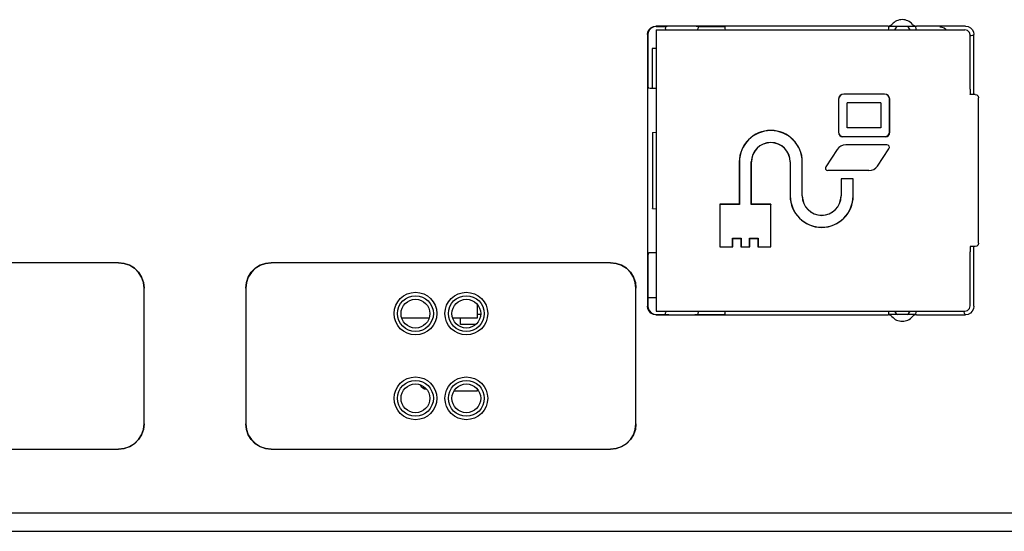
# Model space of a CAD drawing. Extents: x 29 to 410, y 35 to 287.
# Tile 14 of 30: x 111.72 to 117.52, y 152.77 to 155.79. Entities that reach past the tile are written whole.
import ezdxf

# ---------------------------------------------------------------- set-up
doc = ezdxf.new("R2010")
doc.units = 0
doc.header["$LTSCALE"] = 23.1
doc.layers.get('0').update_dxf_attribs({"linetype": 'CONTINUOUS'})
doc.layers.add('ALL_AXIS', color=7, linetype='CONTINUOUS')
doc.layers.add('ALL_FEATURES', color=7, linetype='CONTINUOUS')

msp = doc.modelspace()

# ---------------------------------------------------------------- linework, layer by layer
at = {"color": 7, "linetype": 'CONTINUOUS'}
for p, q in [((115.4721, 155.6177), (115.4471, 155.6177)), ((115.4471, 155.6177), (115.4471, 155.3835))]:
    msp.add_line(p, q, dxfattribs=at)
at = {"layer": 'ALL_AXIS', "color": 7, "linetype": 'CONTINUOUS'}
for p, q in [((115.4221, 154.1477), (115.4721, 154.1477)), ((114.4371, 154.0477), (114.4171, 154.0477))]:
    msp.add_line(p, q, dxfattribs=at)
for centre, radius, start, end in [((116.9221, 155.7077), 0.05, 125.43105, 156.42182), ((116.9221, 155.7077), 0.05, 23.57818, 54.56895), ((116.9221, 154.0877), 0.05, 203.57818, 234.56895), ((116.9221, 154.0877), 0.05, 305.43105, 336.42182), ((114.1171, 153.6477), 0.04, 203.46218, 270)]:
    msp.add_arc(centre, radius, start, end, dxfattribs=at)
at = {"layer": 'ALL_FEATURES', "color": 7, "linetype": 'CONTINUOUS'}
for p, q in [((116.8388, 155.7496), (115.4701, 155.7496)), ((115.472, 155.7477), (115.5261, 155.7477)), ((115.5361, 155.7482), (115.5261, 155.7477)), ((115.5261, 155.7477), (115.5261, 155.7376)), ((115.718, 155.7477), (115.708, 155.7482)), ((115.718, 155.7477), (115.8721, 155.7477)), ((115.718, 155.7477), (115.718, 155.7376)), ((115.8773, 155.7459), (115.8721, 155.7477)), ((116.8418, 155.7459), (116.841, 155.7432)), ((116.8418, 155.7459), (116.8471, 155.7477)), ((116.9971, 155.7477), (116.8471, 155.7477)), ((117.0023, 155.7459), (116.9971, 155.7477)), ((117.2947, 155.7496), (117.0053, 155.7496)), ((117.1429, 155.7459), (117.1479, 155.7457)), ((117.1479, 155.7457), (117.1562, 155.7442)), ((115.4201, 155.6996), (115.4201, 154.0957)), ((115.4221, 155.6977), (115.4221, 155.3977)), ((115.4721, 155.7277), (117.292, 155.7277)), ((115.4721, 155.7277), (115.4721, 154.0677)), ((115.5276, 155.7301), (115.5261, 155.7376)), ((115.5293, 155.7277), (115.5276, 155.7301)), ((117.3221, 155.3772), (117.3221, 155.6977)), ((117.3447, 155.3468), (117.3447, 155.6996)), ((115.4261, 155.3856), (115.4221, 155.3977)), ((116.8171, 155.3485), (116.5771, 155.3485)), ((116.8171, 155.3477), (116.5771, 155.3477)), ((117.3229, 155.3468), (117.3226, 155.3472)), ((117.3521, 155.3468), (117.3229, 155.3468)), ((117.3521, 155.3468), (117.3621, 155.3441)), ((116.5462, 155.3177), (116.5462, 155.1227)), ((116.5471, 155.3177), (116.5471, 155.1227)), ((116.7962, 155.2968), (116.5979, 155.2968)), ((116.5979, 155.1485), (116.5979, 155.2968)), ((116.7962, 155.2968), (116.7962, 155.1485)), ((116.8471, 155.1227), (116.8471, 155.3177)), ((116.8479, 155.1227), (116.8479, 155.3177)), ((117.3721, 154.4685), (117.3721, 155.3268)), ((115.4488, 155.1212), (115.4488, 154.6742)), ((115.4489, 155.1212), (115.4493, 155.1213)), ((115.4493, 155.1213), (115.4721, 155.1235)), ((116.7962, 155.1485), (116.5979, 155.1485)), ((116.5721, 155.0977), (116.8221, 155.0977)), ((116.8221, 155.0968), (116.5721, 155.0968)), ((116.8312, 155.0485), (116.5895, 155.0485)), ((116.5389, 155.0214), (116.4712, 154.9199)), ((116.7759, 154.9239), (116.8436, 155.0254)), ((115.9612, 154.9477), (115.9612, 154.6985)), ((115.9621, 154.9477), (115.9621, 154.6977)), ((116.0321, 154.6977), (116.0321, 154.9477)), ((116.0329, 154.6985), (116.0329, 154.9477)), ((116.2612, 154.9477), (116.2612, 154.7477)), ((116.2621, 154.9477), (116.2621, 154.7477)), ((116.3321, 154.7477), (116.3321, 154.9477)), ((116.3329, 154.7477), (116.3329, 154.9477)), ((116.7253, 154.8968), (116.4836, 154.8968)), ((116.6329, 154.8485), (116.5612, 154.8485)), ((116.5612, 154.8485), (116.5621, 154.8477)), ((116.5612, 154.8485), (116.5612, 154.7477)), ((116.6321, 154.8477), (116.5621, 154.8477)), ((116.5621, 154.8477), (116.5621, 154.7477)), ((116.6329, 154.8485), (116.6321, 154.8477)), ((116.6321, 154.7477), (116.6321, 154.8477)), ((116.6329, 154.7477), (116.6329, 154.8485)), ((115.9612, 154.6985), (115.8462, 154.6985)), ((115.8462, 154.6985), (115.8471, 154.6977)), ((115.8462, 154.6985), (115.8462, 154.4468)), ((115.9621, 154.6977), (115.8471, 154.6977)), ((115.8471, 154.6977), (115.8471, 154.4477)), ((115.9612, 154.6985), (115.9621, 154.6977)), ((116.0329, 154.6985), (116.0321, 154.6977)), ((116.1471, 154.6977), (116.0321, 154.6977)), ((116.1479, 154.6985), (116.0329, 154.6985)), ((116.1479, 154.6985), (116.1471, 154.6977)), ((116.1471, 154.4477), (116.1471, 154.6977)), ((116.1479, 154.4468), (116.1479, 154.6985)), ((115.4493, 154.6741), (115.4489, 154.6742)), ((115.4493, 154.6741), (115.4721, 154.6718)), ((115.9221, 154.4977), (115.9721, 154.4977)), ((115.9229, 154.4968), (115.9221, 154.4977)), ((115.9221, 154.4477), (115.9221, 154.4977)), ((115.9229, 154.4968), (115.9712, 154.4968)), ((115.9229, 154.4468), (115.9229, 154.4968)), ((115.9712, 154.4968), (115.9721, 154.4977)), ((115.9712, 154.4968), (115.9712, 154.4468)), ((115.9721, 154.4977), (115.9721, 154.4477)), ((116.0221, 154.4977), (116.0721, 154.4977)), ((116.0229, 154.4968), (116.0221, 154.4977)), ((116.0221, 154.4477), (116.0221, 154.4977)), ((116.0229, 154.4968), (116.0712, 154.4968)), ((116.0229, 154.4468), (116.0229, 154.4968)), ((116.0712, 154.4968), (116.0721, 154.4977)), ((116.0712, 154.4968), (116.0712, 154.4468)), ((116.0721, 154.4977), (116.0721, 154.4477)), ((115.4261, 154.4098), (115.4221, 154.3977)), ((115.8462, 154.4468), (115.8471, 154.4477)), ((115.8462, 154.4468), (115.9229, 154.4468)), ((115.8471, 154.4477), (115.9221, 154.4477)), ((115.9229, 154.4468), (115.9221, 154.4477)), ((115.9712, 154.4468), (115.9721, 154.4477)), ((115.9712, 154.4468), (116.0229, 154.4468)), ((115.9721, 154.4477), (116.0221, 154.4477)), ((116.0229, 154.4468), (116.0221, 154.4477)), ((116.0712, 154.4468), (116.0721, 154.4477)), ((116.0712, 154.4468), (116.1479, 154.4468)), ((116.0721, 154.4477), (116.1471, 154.4477)), ((116.1479, 154.4468), (116.1471, 154.4477)), ((117.3221, 154.0977), (117.3221, 154.4182)), ((117.3229, 154.4485), (117.3226, 154.4482)), ((117.3521, 154.4485), (117.3229, 154.4485)), ((117.3447, 154.0957), (117.3447, 154.4485)), ((112.3024, 154.353), (109.0017, 154.353)), ((112.3021, 154.3527), (109.002, 154.3527)), ((115.2024, 154.353), (113.2017, 154.353)), ((115.2021, 154.3527), (113.202, 154.3527)), ((115.4221, 154.3977), (115.4221, 154.0977)), ((112.4521, 153.4026), (112.4521, 154.2027)), ((112.4524, 153.4023), (112.4524, 154.203)), ((113.0517, 154.203), (113.0517, 153.4023)), ((113.0521, 154.2027), (113.0521, 153.4026)), ((115.3521, 153.4026), (115.3521, 154.2027)), ((115.3524, 153.4023), (115.3524, 154.203)), ((114.4171, 154.0277), (114.4171, 154.1064)), ((115.4721, 154.0677), (117.292, 154.0677)), ((115.5276, 154.0653), (115.5261, 154.0578)), ((115.5293, 154.0677), (115.5276, 154.0653)), ((113.9712, 154.0277), (114.1329, 154.0277)), ((114.2712, 154.0277), (114.4171, 154.0277)), ((114.3171, 153.9877), (114.3171, 154.0277)), ((115.4701, 154.0458), (116.8388, 154.0458)), ((115.472, 154.0477), (115.5261, 154.0477)), ((115.5261, 154.0477), (115.5261, 154.0578)), ((115.5261, 154.0477), (115.5361, 154.0471)), ((115.708, 154.0471), (115.718, 154.0477)), ((115.718, 154.0477), (115.718, 154.0578)), ((115.718, 154.0477), (115.8721, 154.0477)), ((115.8773, 154.0494), (115.8721, 154.0477)), ((115.8773, 154.0494), (115.8781, 154.0521)), ((116.8418, 154.0494), (116.8471, 154.0477)), ((116.9971, 154.0477), (116.8471, 154.0477)), ((117.0023, 154.0494), (116.9971, 154.0477)), ((117.0023, 154.0494), (117.0031, 154.0521)), ((117.0053, 154.0458), (117.2947, 154.0458)), ((114.4058, 153.9877), (114.3171, 153.9877)), ((114.2804, 153.5977), (114.4171, 153.5977)), ((114.4171, 153.5977), (114.4171, 153.6064)), ((109.0017, 153.2523), (112.3024, 153.2523)), ((109.002, 153.2527), (112.3021, 153.2527)), ((113.2017, 153.2523), (115.2024, 153.2523)), ((113.202, 153.2527), (115.2021, 153.2527)), ((101.057, 152.8777), (118.0171, 152.8777)), ((89.5371, 152.7677), (120.9371, 152.7677))]:
    msp.add_line(p, q, dxfattribs=at)
for points in [[(115.4201, 155.6996), (115.4226, 155.715), (115.4297, 155.729), (115.4407, 155.74), (115.4547, 155.7471), (115.4701, 155.7496)], [(115.472, 155.7477), (115.4566, 155.7452), (115.4427, 155.7381), (115.4316, 155.7271), (115.4245, 155.7131), (115.4221, 155.6977)], [(115.708, 155.7482), (115.6985, 155.7486), (115.6841, 155.7489), (115.6659, 155.7491), (115.6446, 155.7493), (115.6221, 155.7493), (115.5995, 155.7493), (115.5782, 155.7491), (115.56, 155.7489), (115.5456, 155.7486), (115.5361, 155.7482)], [(115.8793, 155.7277), (115.8789, 155.736), (115.8781, 155.7432), (115.8773, 155.7459)], [(116.8388, 155.7496), (116.8473, 155.7508), (116.8551, 155.7544), (116.8615, 155.76)], [(116.841, 155.7432), (116.8402, 155.736), (116.8398, 155.7277)], [(116.9826, 155.76), (116.989, 155.7544), (116.9968, 155.7508), (117.0053, 155.7496)], [(117.0043, 155.7277), (117.0039, 155.736), (117.0031, 155.7432), (117.0023, 155.7459)], [(117.1562, 155.7442), (117.1684, 155.739), (117.1788, 155.7309), (117.1812, 155.7277)], [(117.2947, 155.7496), (117.3101, 155.7471), (117.3241, 155.74), (117.3351, 155.729), (117.3422, 155.715), (117.3447, 155.6996)], [(115.7148, 155.7277), (115.7165, 155.7301), (115.718, 155.7376)], [(117.3221, 155.6977), (117.318, 155.7127), (117.3071, 155.7237), (117.292, 155.7277)], [(117.3429, 155.6978), (117.3409, 155.6954), (117.3356, 155.6936), (117.3275, 155.6927), (117.3221, 155.6929)], [(115.4261, 155.3856), (115.4287, 155.3848), (115.4359, 155.3841), (115.447, 155.3835), (115.4608, 155.3831), (115.4721, 155.383)], [(117.3221, 155.3772), (117.3221, 155.3623), (117.3223, 155.3513), (117.3226, 155.3472)], [(117.3621, 155.3441), (117.3694, 155.3368), (117.3721, 155.3268)], [(117.3721, 154.4685), (117.3694, 154.4585), (117.3621, 154.4512), (117.3521, 154.4485)], [(115.4721, 154.4123), (115.4608, 154.4122), (115.447, 154.4119), (115.4359, 154.4113), (115.4287, 154.4106), (115.4261, 154.4098)], [(117.3226, 154.4482), (117.3223, 154.444), (117.3221, 154.433), (117.3221, 154.4182)], [(112.4521, 154.2027), (112.4483, 154.2361), (112.4372, 154.2678), (112.4193, 154.2962), (112.3956, 154.32), (112.3672, 154.3378), (112.3355, 154.3489), (112.3021, 154.3527)], [(112.3024, 154.353), (112.3358, 154.3493), (112.3675, 154.3382), (112.3959, 154.3203), (112.4197, 154.2966), (112.4376, 154.2681), (112.4486, 154.2364), (112.4524, 154.203)], [(113.0517, 154.203), (113.0555, 154.2364), (113.0666, 154.2681), (113.0844, 154.2966), (113.1082, 154.3203), (113.1366, 154.3382), (113.1683, 154.3493), (113.2017, 154.353)], [(113.202, 154.3527), (113.1687, 154.3489), (113.137, 154.3378), (113.1085, 154.32), (113.0848, 154.2962), (113.0669, 154.2678), (113.0558, 154.2361), (113.0521, 154.2027)], [(115.3521, 154.2027), (115.3483, 154.2361), (115.3372, 154.2678), (115.3193, 154.2962), (115.2956, 154.32), (115.2672, 154.3378), (115.2355, 154.3489), (115.2021, 154.3527)], [(115.2024, 154.353), (115.2358, 154.3493), (115.2675, 154.3382), (115.2959, 154.3203), (115.3197, 154.2966), (115.3376, 154.2681), (115.3486, 154.2364), (115.3524, 154.203)], [(115.4701, 154.0458), (115.4547, 154.0482), (115.4407, 154.0553), (115.4297, 154.0664), (115.4226, 154.0803), (115.4201, 154.0957)], [(115.4221, 154.0977), (115.4245, 154.0822), (115.4316, 154.0683), (115.4427, 154.0572), (115.4566, 154.0501), (115.472, 154.0477)], [(115.7148, 154.0677), (115.7165, 154.0653), (115.718, 154.0578)], [(115.8781, 154.0521), (115.8789, 154.0593), (115.8793, 154.0677)], [(116.8398, 154.0677), (116.8402, 154.0593), (116.841, 154.0521), (116.8418, 154.0494)], [(117.0031, 154.0521), (117.0039, 154.0593), (117.0043, 154.0677)], [(117.2929, 154.0475), (117.2905, 154.0495), (117.2886, 154.0548), (117.2878, 154.063), (117.2879, 154.0677)], [(117.292, 154.0677), (117.3071, 154.0717), (117.318, 154.0827), (117.3221, 154.0977)], [(117.3447, 154.0957), (117.3422, 154.0803), (117.3351, 154.0664), (117.3241, 154.0553), (117.3101, 154.0482), (117.2947, 154.0458)], [(115.5361, 154.0471), (115.5456, 154.0468), (115.56, 154.0464), (115.5782, 154.0462), (115.5995, 154.0461), (115.6221, 154.046), (115.6446, 154.0461), (115.6659, 154.0462), (115.6841, 154.0464), (115.6985, 154.0468), (115.708, 154.0471)], [(116.8615, 154.0354), (116.8551, 154.041), (116.8473, 154.0445), (116.8388, 154.0458)], [(117.0053, 154.0458), (116.9968, 154.0445), (116.989, 154.041), (116.9826, 154.0354)], [(112.3021, 153.2527), (112.3355, 153.2564), (112.3672, 153.2675), (112.3956, 153.2854), (112.4193, 153.3091), (112.4372, 153.3376), (112.4483, 153.3693), (112.4521, 153.4026)], [(112.4524, 153.4023), (112.4486, 153.3689), (112.4376, 153.3372), (112.4197, 153.3088), (112.3959, 153.285), (112.3675, 153.2672), (112.3358, 153.2561), (112.3024, 153.2523)], [(113.2017, 153.2523), (113.1683, 153.2561), (113.1366, 153.2672), (113.1082, 153.285), (113.0844, 153.3088), (113.0666, 153.3372), (113.0555, 153.3689), (113.0517, 153.4023)], [(113.0521, 153.4026), (113.0558, 153.3693), (113.0669, 153.3376), (113.0848, 153.3091), (113.1085, 153.2854), (113.137, 153.2675), (113.1687, 153.2564), (113.202, 153.2527)], [(115.2021, 153.2527), (115.2355, 153.2564), (115.2672, 153.2675), (115.2956, 153.2854), (115.3193, 153.3091), (115.3372, 153.3376), (115.3483, 153.3693), (115.3521, 153.4026)], [(115.3524, 153.4023), (115.3486, 153.3689), (115.3376, 153.3372), (115.3197, 153.3088), (115.2959, 153.285), (115.2675, 153.2672), (115.2358, 153.2561), (115.2024, 153.2523)]]:
    msp.add_lwpolyline(points, dxfattribs=at)
for centre, radius in [((114.0521, 154.0527), 0.1261), ((114.3521, 154.0527), 0.1261), ((114.0521, 154.0527), 0.1058), ((114.0521, 154.0527), 0.085), ((114.3521, 154.0527), 0.1058), ((114.3521, 154.0527), 0.085), ((114.0521, 153.5527), 0.1261), ((114.0521, 153.5527), 0.1058), ((114.3521, 153.5527), 0.1261), ((114.3521, 153.5527), 0.1058), ((114.0521, 153.5527), 0.085), ((114.3521, 153.5527), 0.085)]:
    msp.add_circle(centre, radius, dxfattribs=at)
for centre, radius, start, end in [((116.9221, 155.7077), 0.08, 40.83328, 139.16672), ((116.5771, 155.3177), 0.0309, 90, 180), ((116.5771, 155.3177), 0.03, 90, 180), ((116.8171, 155.3177), 0.0309, 0, 90), ((116.8171, 155.3177), 0.03, 0, 90), ((116.1471, 154.9477), 0.1859, 0, 180), ((116.1471, 154.9477), 0.185, 0, 180), ((116.5721, 155.1227), 0.0259, 180, 270), ((116.5721, 155.1227), 0.025, 180, 270), ((116.8221, 155.1227), 0.0259, 270, 360), ((116.8221, 155.1227), 0.025, 270, 360), ((116.1471, 154.9477), 0.115, 0, 180), ((116.1471, 154.9477), 0.1141, 0, 180), ((116.5895, 154.9877), 0.0609, 90, 146.31), ((116.8312, 155.0337), 0.0149, 326.31, 90), ((116.4836, 154.9117), 0.0149, 146.31, 270), ((116.7253, 154.9577), 0.0609, 270, 326.31), ((116.4471, 154.7477), 0.1859, 180, 360), ((116.4471, 154.7477), 0.185, 180, 360), ((116.4471, 154.7477), 0.115, 180, 360), ((116.4471, 154.7477), 0.1141, 180, 360), ((116.9221, 154.0877), 0.08, 220.83328, 319.16672)]:
    msp.add_arc(centre, radius, start, end, dxfattribs=at)

doc.saveas('drawing.dxf')
